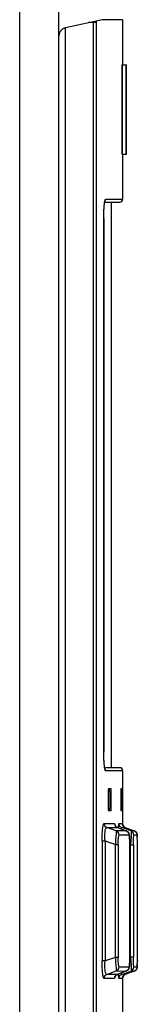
# Model space of a CAD drawing. Extents: x 0 to 594, y 0 to 420.
# Tile 30 of 105: x 307.67 to 309.25, y 256.93 to 270.15. Entities that reach past the tile are written whole.
import ezdxf

# ---------------------------------------------------------------- set-up
doc = ezdxf.new("R2010")
doc.units = 0
doc.header["$LTSCALE"] = 32.67
doc.layers.get('0').update_dxf_attribs({"linetype": 'CONTINUOUS'})
doc.layers.add('ROUNDS', color=7, linetype='CONTINUOUS')

msp = doc.modelspace()

# ---------------------------------------------------------------- linework, layer by layer
at = {"color": 9, "linetype": 'CONTINUOUS'}
for p, q in [((307.666, 151.34), (307.666, 281.621)), ((308.657, 270.129), (308.657, 270.115)), ((309.051, 270.155), (308.777, 270.155)), ((308.697, 270.115), (308.592, 270.115)), ((308.657, 244.655), (308.657, 270.115)), ((308.697, 270.115), (308.697, 244.655)), ((308.193, 269.93), (308.204, 269.98)), ((308.821, 267.745), (308.816, 267.724)), ((308.821, 267.745), (309.051, 267.745)), ((308.798, 267.565), (308.802, 267.637)), ((308.802, 267.637), (308.804, 267.661)), ((308.804, 267.668), (308.805, 267.676)), ((308.805, 267.676), (308.807, 267.695)), ((308.816, 267.724), (308.813, 267.721)), ((308.797, 267.485), (308.798, 267.565)), ((308.797, 260.325), (308.797, 267.485)), ((308.797, 267.485), (308.797, 267.485)), ((308.798, 260.246), (308.797, 260.325)), ((308.797, 260.325), (308.797, 260.325)), ((308.802, 260.173), (308.798, 260.246)), ((308.803, 260.157), (308.802, 260.173)), ((308.804, 260.147), (308.803, 260.157)), ((308.807, 260.114), (308.805, 260.14)), ((308.814, 260.077), (308.807, 260.114)), ((308.821, 260.065), (308.814, 260.077)), ((309.051, 260.065), (308.821, 260.065)), ((308.897, 259.785), (308.877, 259.785)), ((309.038, 259.785), (309.025, 259.785)), ((308.877, 259.565), (308.897, 259.565)), ((309.025, 259.565), (309.038, 259.565)), ((308.8, 259.357), (308.941, 259.357)), ((308.941, 259.357), (308.946, 259.333)), ((308.941, 259.357), (308.946, 259.345)), ((308.946, 259.345), (308.947, 259.333)), ((308.946, 259.333), (308.96, 259.313)), ((308.96, 259.313), (308.981, 259.301)), ((308.981, 259.301), (308.981, 259.301)), ((309.001, 259.357), (309.048, 259.357)), ((309.048, 259.357), (309.049, 259.345)), ((309.048, 259.357), (309.053, 259.333)), ((309.053, 259.333), (309.067, 259.313)), ((309.067, 259.313), (309.087, 259.301)), ((309.099, 259.256), (308.965, 259.256)), ((309.139, 259.2), (309.004, 259.2)), ((309.1, 259.256), (309.099, 259.256)), ((309.208, 259.256), (309.164, 259.256)), ((309.247, 259.2), (309.203, 259.2)), ((309.208, 259.256), (309.208, 259.256)), ((309.248, 259.179), (309.248, 259.177)), ((308.776, 259.121), (308.776, 257.509)), ((308.776, 259.121), (308.815, 259.121)), ((308.815, 259.121), (308.815, 257.509)), ((308.815, 259.121), (308.953, 259.073)), ((308.953, 257.557), (308.953, 259.073)), ((308.953, 259.073), (308.992, 259.073)), ((308.992, 259.073), (308.992, 257.557)), ((309.147, 259.075), (309.158, 259.071)), ((309.147, 257.564), (309.147, 259.065)), ((309.147, 259.065), (309.147, 259.065)), ((309.158, 257.559), (309.158, 259.071)), ((309.158, 259.071), (309.197, 259.071)), ((309.197, 259.071), (309.197, 257.559)), ((309.249, 259.068), (309.249, 259.072)), ((309.147, 257.564), (309.147, 257.564)), ((309.158, 257.559), (309.147, 257.555)), ((309.197, 257.559), (309.158, 257.559)), ((308.815, 257.509), (308.776, 257.509)), ((308.953, 257.557), (308.815, 257.509)), ((308.992, 257.557), (308.953, 257.557)), ((309.004, 257.43), (309.139, 257.43)), ((309.203, 257.43), (309.247, 257.43)), ((309.248, 257.467), (309.248, 257.453)), ((309.248, 257.451), (309.248, 257.449)), ((309.248, 257.448), (309.248, 257.446)), ((309.249, 257.509), (309.249, 257.502)), ((308.946, 257.297), (308.941, 257.273)), ((308.965, 257.374), (309.099, 257.373)), ((308.981, 257.329), (308.981, 257.329)), ((309.053, 257.297), (309.048, 257.273)), ((309.12, 257.386), (309.099, 257.373)), ((309.099, 257.373), (309.1, 257.374)), ((309.164, 257.373), (309.208, 257.373)), ((309.229, 257.386), (309.208, 257.373)), ((309.208, 257.373), (309.208, 257.373)), ((308.941, 257.273), (308.8, 257.273)), ((309.048, 257.273), (309.001, 257.273)), ((309.049, 257.284), (309.048, 257.279)), ((309.048, 257.279), (309.048, 257.273))]:
    msp.add_line(p, q, dxfattribs=at)
at = {"color": 7, "linetype": 'CONTINUOUS'}
for p, q in [((308.193, 151.213), (308.193, 281.621)), ((308.283, 270.048), (308.782, 270.156)), ((309.051, 270.155), (309.051, 269.55)), ((308.277, 270.046), (308.277, 244.412)), ((309.042, 269.55), (309.042, 268.35)), ((309.101, 268.35), (309.101, 269.55)), ((309.051, 268.35), (309.051, 267.745)), ((308.809, 267.705), (309.011, 267.705)), ((308.901, 260.105), (308.901, 267.705)), ((308.797, 267.485), (308.797, 260.313)), ((309.011, 260.105), (308.809, 260.105)), ((309.051, 260.065), (309.051, 259.339)), ((308.861, 259.825), (308.894, 259.825)), ((309.026, 259.825), (309.037, 259.825)), ((308.857, 259.785), (308.857, 259.565)), ((308.877, 259.785), (308.877, 259.565)), ((308.897, 259.565), (308.897, 259.785)), ((309.025, 259.785), (309.025, 259.565)), ((309.038, 259.565), (309.038, 259.785)), ((308.894, 259.525), (308.861, 259.525)), ((309.037, 259.525), (309.026, 259.525)), ((308.839, 259.301), (308.981, 259.301)), ((308.965, 259.256), (308.839, 259.301)), ((308.947, 259.335), (308.947, 259.335)), ((308.981, 259.301), (308.979, 259.301)), ((308.981, 259.301), (309.1, 259.256)), ((309.041, 259.301), (309.087, 259.301)), ((309.164, 259.256), (309.041, 259.301)), ((309.049, 259.349), (309.048, 259.35)), ((309.087, 259.301), (309.208, 259.256)), ((309.103, 259.255), (309.1, 259.256)), ((309.248, 259.203), (309.247, 259.206)), ((309.248, 259.194), (309.248, 259.203)), ((309.248, 259.191), (309.248, 259.194)), ((309.248, 259.186), (309.248, 259.191)), ((309.248, 259.177), (309.248, 259.186)), ((309.248, 259.161), (309.248, 259.177)), ((309.249, 259.124), (309.248, 259.161)), ((309.147, 259.065), (309.147, 259.085)), ((309.249, 259.068), (309.249, 259.124)), ((309.249, 257.502), (309.249, 259.068)), ((309.14, 257.426), (309.142, 257.435)), ((309.248, 257.468), (309.249, 257.502)), ((309.248, 257.453), (309.248, 257.468)), ((309.248, 257.444), (309.248, 257.453)), ((309.248, 257.439), (309.248, 257.444)), ((309.248, 257.435), (309.248, 257.439)), ((309.248, 257.432), (309.248, 257.435)), ((308.839, 257.329), (308.965, 257.374)), ((308.981, 257.329), (308.839, 257.329)), ((308.979, 257.329), (308.981, 257.329)), ((309.1, 257.374), (308.981, 257.329)), ((309.099, 257.373), (308.981, 257.329)), ((309.041, 257.329), (309.164, 257.373)), ((309.087, 257.329), (309.041, 257.329)), ((309.083, 257.328), (309.087, 257.329)), ((309.208, 257.373), (309.087, 257.329)), ((309.1, 257.374), (309.103, 257.375)), ((309.051, 257.291), (309.051, 256.285))]:
    msp.add_line(p, q, dxfattribs=at)
at = {"color": 9, "linetype": 'CONTINUOUS'}
for points in [[(308.698, 270.138), (308.697, 270.135), (308.697, 270.115)], [(308.807, 267.695), (308.814, 267.732), (308.821, 267.745)], [(308.813, 260.088), (308.816, 260.085), (308.821, 260.065)], [(308.776, 259.121), (308.777, 259.197), (308.781, 259.262), (308.786, 259.313), (308.792, 259.345), (308.8, 259.357)], [(308.839, 259.301), (308.819, 259.313), (308.805, 259.333), (308.8, 259.357)], [(308.815, 259.121), (308.813, 259.155), (308.812, 259.186), (308.813, 259.214), (308.814, 259.239), (308.817, 259.26), (308.821, 259.278), (308.825, 259.291), (308.832, 259.299), (308.839, 259.301)], [(308.994, 259.296), (308.995, 259.313), (308.998, 259.345), (309.001, 259.357)], [(309.041, 259.301), (309.02, 259.313), (309.006, 259.333), (309.001, 259.357)], [(309.03, 259.282), (309.033, 259.293), (309.041, 259.301)], [(308.965, 259.256), (308.965, 259.245), (308.964, 259.219), (308.961, 259.178), (308.957, 259.129), (308.953, 259.073)], [(309.004, 259.2), (309, 259.223), (308.986, 259.243), (308.965, 259.256)], [(308.992, 259.073), (308.993, 259.124), (308.995, 259.163), (308.999, 259.19), (309.004, 259.2)], [(309.099, 259.256), (309.12, 259.244), (309.134, 259.224), (309.139, 259.2)], [(309.139, 259.2), (309.142, 259.19), (309.144, 259.161), (309.146, 259.119), (309.147, 259.065)], [(309.164, 259.256), (309.166, 259.246), (309.167, 259.219), (309.166, 259.178), (309.163, 259.127), (309.158, 259.071)], [(309.203, 259.2), (309.198, 259.224), (309.185, 259.243), (309.164, 259.256)], [(309.197, 259.071), (309.198, 259.122), (309.199, 259.163), (309.201, 259.19), (309.203, 259.2)], [(309.208, 259.256), (309.229, 259.244), (309.243, 259.224), (309.247, 259.2)], [(309.247, 259.2), (309.248, 259.19), (309.248, 259.186)], [(309.248, 259.165), (309.248, 259.162), (309.248, 259.161)], [(309.147, 257.564), (309.146, 257.51), (309.144, 257.467), (309.142, 257.44), (309.139, 257.43)], [(309.158, 257.559), (309.163, 257.501), (309.166, 257.451), (309.167, 257.41), (309.166, 257.384), (309.164, 257.373)], [(309.203, 257.43), (309.201, 257.44), (309.199, 257.468), (309.198, 257.509), (309.197, 257.559)], [(308.8, 257.273), (308.792, 257.285), (308.786, 257.318), (308.78, 257.371), (308.777, 257.436), (308.776, 257.509)], [(308.839, 257.329), (308.832, 257.331), (308.826, 257.339), (308.821, 257.352), (308.817, 257.37), (308.814, 257.391), (308.813, 257.415), (308.812, 257.444), (308.813, 257.475), (308.815, 257.509)], [(308.953, 257.557), (308.957, 257.5), (308.961, 257.45), (308.964, 257.41), (308.965, 257.384), (308.965, 257.374)], [(308.965, 257.374), (308.986, 257.386), (308.999, 257.406), (309.004, 257.43)], [(309.004, 257.43), (308.999, 257.44), (308.995, 257.468), (308.993, 257.508), (308.992, 257.557)], [(309.139, 257.43), (309.134, 257.406), (309.12, 257.386)], [(309.164, 257.373), (309.184, 257.386), (309.198, 257.406), (309.203, 257.43)], [(309.247, 257.43), (309.243, 257.406), (309.229, 257.386)], [(309.248, 257.444), (309.248, 257.44), (309.247, 257.43)], [(308.8, 257.273), (308.805, 257.296), (308.818, 257.316), (308.839, 257.329)], [(308.947, 257.297), (308.946, 257.284), (308.941, 257.273)], [(308.981, 257.329), (308.96, 257.317), (308.946, 257.297)], [(309.001, 257.273), (308.998, 257.285), (308.995, 257.319), (308.994, 257.334)], [(309.001, 257.273), (309.006, 257.296), (309.02, 257.316), (309.041, 257.329)], [(309.041, 257.329), (309.033, 257.337), (309.03, 257.348)], [(309.087, 257.329), (309.067, 257.317), (309.053, 257.297)]]:
    msp.add_lwpolyline(points, dxfattribs=at)
at = {"color": 7, "linetype": 'CONTINUOUS'}
for points in [[(308.196, 269.956), (308.196, 269.958), (308.198, 269.966), (308.201, 269.973), (308.204, 269.98), (308.208, 269.988), (308.212, 269.995), (308.217, 270.002), (308.222, 270.008), (308.228, 270.015), (308.233, 270.021), (308.239, 270.026), (308.245, 270.031), (308.252, 270.035), (308.258, 270.039), (308.264, 270.042), (308.271, 270.044), (308.277, 270.046), (308.283, 270.048)], [(308.193, 269.93), (308.193, 269.937), (308.194, 269.944), (308.195, 269.951), (308.196, 269.956)], [(308.797, 267.485), (308.797, 267.497), (308.797, 267.513), (308.798, 267.529), (308.798, 267.545), (308.798, 267.56), (308.799, 267.574), (308.799, 267.587), (308.8, 267.599), (308.8, 267.61), (308.801, 267.62), (308.801, 267.63), (308.802, 267.639), (308.803, 267.647), (308.803, 267.654), (308.804, 267.661), (308.804, 267.668), (308.805, 267.674), (308.806, 267.68), (308.806, 267.685), (308.807, 267.69), (308.807, 267.694), (308.808, 267.698), (308.809, 267.702), (308.809, 267.706), (308.81, 267.709), (308.81, 267.712), (308.811, 267.714), (308.811, 267.716), (308.812, 267.718), (308.812, 267.72), (308.813, 267.721), (308.813, 267.722), (308.813, 267.723), (308.813, 267.723), (308.813, 267.723)], [(308.813, 260.086), (308.813, 260.086), (308.813, 260.086), (308.813, 260.087), (308.813, 260.087), (308.813, 260.088), (308.812, 260.09), (308.812, 260.091), (308.811, 260.093), (308.811, 260.095), (308.81, 260.098), (308.81, 260.1), (308.809, 260.103), (308.809, 260.107), (308.808, 260.11), (308.808, 260.114), (308.807, 260.119), (308.806, 260.124), (308.806, 260.129), (308.805, 260.134), (308.805, 260.14), (308.804, 260.147), (308.803, 260.154), (308.803, 260.161), (308.802, 260.169), (308.802, 260.178), (308.801, 260.188), (308.8, 260.198), (308.8, 260.209), (308.799, 260.222), (308.799, 260.235), (308.798, 260.25), (308.798, 260.265), (308.798, 260.281), (308.797, 260.297), (308.797, 260.313)], [(308.861, 259.825), (308.859, 259.819), (308.858, 259.805), (308.857, 259.785)], [(308.877, 259.785), (308.876, 259.805), (308.875, 259.82), (308.874, 259.825)], [(308.897, 259.785), (308.896, 259.805), (308.895, 259.819), (308.894, 259.825)], [(309.026, 259.825), (309.025, 259.82), (309.025, 259.805), (309.025, 259.785)], [(309.038, 259.785), (309.038, 259.805), (309.037, 259.82), (309.037, 259.825)], [(308.857, 259.565), (308.858, 259.545), (308.859, 259.53), (308.861, 259.525)], [(308.874, 259.525), (308.875, 259.53), (308.876, 259.545), (308.877, 259.565)], [(308.894, 259.525), (308.895, 259.53), (308.896, 259.545), (308.897, 259.565)], [(309.025, 259.565), (309.025, 259.545), (309.025, 259.53), (309.026, 259.525)], [(309.037, 259.525), (309.037, 259.53), (309.038, 259.545), (309.038, 259.565)], [(308.979, 259.301), (308.974, 259.303), (308.97, 259.306), (308.966, 259.309), (308.962, 259.312), (308.959, 259.315), (308.956, 259.318), (308.954, 259.321), (308.952, 259.323), (308.951, 259.326), (308.95, 259.328), (308.949, 259.329), (308.948, 259.331), (308.947, 259.333), (308.947, 259.334), (308.947, 259.334), (308.947, 259.335)], [(309.048, 259.35), (309.048, 259.35), (309.048, 259.35)], [(309.087, 259.301), (309.084, 259.302), (309.08, 259.304), (309.077, 259.306), (309.074, 259.308), (309.071, 259.31), (309.068, 259.312), (309.066, 259.314), (309.064, 259.317), (309.061, 259.319), (309.06, 259.321), (309.058, 259.324), (309.056, 259.326), (309.055, 259.329), (309.054, 259.331), (309.053, 259.334), (309.052, 259.336), (309.051, 259.338), (309.05, 259.34), (309.05, 259.342), (309.049, 259.344), (309.049, 259.345), (309.049, 259.346), (309.049, 259.348), (309.049, 259.348), (309.049, 259.349), (309.048, 259.35)], [(309.14, 259.205), (309.14, 259.208), (309.139, 259.211), (309.138, 259.214), (309.137, 259.217), (309.136, 259.219), (309.135, 259.222), (309.134, 259.225), (309.132, 259.229), (309.13, 259.232), (309.127, 259.236), (309.124, 259.24), (309.121, 259.243), (309.117, 259.247), (309.112, 259.25), (309.108, 259.253), (309.103, 259.255)], [(309.142, 259.196), (309.141, 259.199), (309.141, 259.202), (309.14, 259.205)], [(309.147, 259.085), (309.147, 259.095), (309.147, 259.105), (309.146, 259.115), (309.146, 259.123), (309.146, 259.132), (309.146, 259.14), (309.145, 259.147), (309.145, 259.154), (309.145, 259.16), (309.144, 259.166), (309.144, 259.171), (309.144, 259.176), (309.143, 259.181), (309.143, 259.185), (309.143, 259.189), (309.142, 259.193), (309.142, 259.196)], [(309.247, 259.206), (309.247, 259.207), (309.247, 259.208), (309.247, 259.21), (309.246, 259.212), (309.246, 259.213), (309.246, 259.215), (309.245, 259.218), (309.244, 259.22), (309.243, 259.222), (309.242, 259.225), (309.241, 259.228), (309.239, 259.23), (309.238, 259.233), (309.236, 259.236), (309.234, 259.239), (309.231, 259.241), (309.229, 259.244), (309.226, 259.246), (309.223, 259.249), (309.219, 259.251), (309.216, 259.253), (309.212, 259.255), (309.208, 259.256)], [(309.142, 257.435), (309.142, 257.439), (309.143, 257.443), (309.143, 257.447), (309.143, 257.451), (309.144, 257.456), (309.144, 257.462), (309.145, 257.467), (309.145, 257.474), (309.145, 257.481), (309.146, 257.488), (309.146, 257.496), (309.146, 257.505), (309.146, 257.514), (309.147, 257.523), (309.147, 257.534), (309.147, 257.545), (309.147, 257.556), (309.147, 259.065)], [(309.247, 257.423), (309.247, 257.424), (309.247, 257.425), (309.247, 257.426), (309.248, 257.427), (309.248, 257.428), (309.248, 257.429), (309.248, 257.43), (309.248, 257.431), (309.248, 257.432)], [(308.947, 257.295), (308.947, 257.295), (308.947, 257.295), (308.947, 257.295), (308.947, 257.296), (308.947, 257.297), (308.948, 257.298), (308.949, 257.3), (308.95, 257.302), (308.951, 257.304), (308.952, 257.306), (308.954, 257.309), (308.956, 257.312), (308.959, 257.315), (308.962, 257.318), (308.965, 257.321), (308.969, 257.324), (308.974, 257.326), (308.979, 257.329)], [(309.048, 257.279), (309.048, 257.279), (309.048, 257.279), (309.048, 257.28), (309.048, 257.28), (309.048, 257.28), (309.049, 257.281), (309.049, 257.282), (309.049, 257.283), (309.049, 257.284), (309.049, 257.285), (309.05, 257.287), (309.05, 257.289), (309.051, 257.291), (309.051, 257.293), (309.052, 257.295), (309.053, 257.298), (309.055, 257.3), (309.056, 257.303), (309.058, 257.306), (309.059, 257.308), (309.061, 257.311), (309.063, 257.313), (309.066, 257.316), (309.068, 257.318), (309.071, 257.32), (309.074, 257.322), (309.077, 257.324), (309.08, 257.326), (309.084, 257.328)], [(309.051, 257.291), (309.051, 257.292), (309.052, 257.294), (309.053, 257.297), (309.054, 257.299), (309.055, 257.302), (309.057, 257.305), (309.059, 257.307), (309.061, 257.31), (309.063, 257.312), (309.065, 257.315), (309.068, 257.317), (309.07, 257.32), (309.073, 257.322), (309.076, 257.324), (309.08, 257.326), (309.083, 257.328)], [(309.103, 257.375), (309.108, 257.377), (309.113, 257.38), (309.117, 257.384), (309.121, 257.387), (309.125, 257.391), (309.128, 257.395), (309.13, 257.399), (309.133, 257.402), (309.134, 257.406), (309.136, 257.409), (309.137, 257.412), (309.138, 257.415), (309.138, 257.417), (309.139, 257.42), (309.14, 257.423), (309.14, 257.426)], [(309.208, 257.373), (309.212, 257.375), (309.215, 257.377), (309.219, 257.378), (309.222, 257.381), (309.225, 257.383), (309.228, 257.385), (309.23, 257.387), (309.232, 257.39), (309.235, 257.393), (309.237, 257.395), (309.238, 257.398), (309.24, 257.4), (309.241, 257.403), (309.242, 257.405), (309.243, 257.408), (309.244, 257.41), (309.245, 257.413), (309.246, 257.415), (309.246, 257.417), (309.247, 257.419), (309.247, 257.421), (309.247, 257.422), (309.247, 257.423)]]:
    msp.add_lwpolyline(points, dxfattribs=at)
for centre, start, end in [((309.011, 267.745), 270.0001, 360), ((309.011, 260.065), 0, 89.9999)]:
    msp.add_arc(centre, 0.04, start, end, dxfattribs=at)
at = {"layer": 'ROUNDS', "color": 7, "linetype": 'CONTINUOUS'}
for p, q in [((309.042, 269.55), (309.101, 269.55)), ((309.042, 268.35), (309.101, 268.35))]:
    msp.add_line(p, q, dxfattribs=at)
at = {"layer": 'ROUNDS', "color": 9, "linetype": 'CONTINUOUS'}
for p, q in [((309.043, 269.55), (309.043, 268.35)), ((309.093, 269.55), (309.093, 268.35))]:
    msp.add_line(p, q, dxfattribs=at)

doc.saveas('drawing.dxf')
